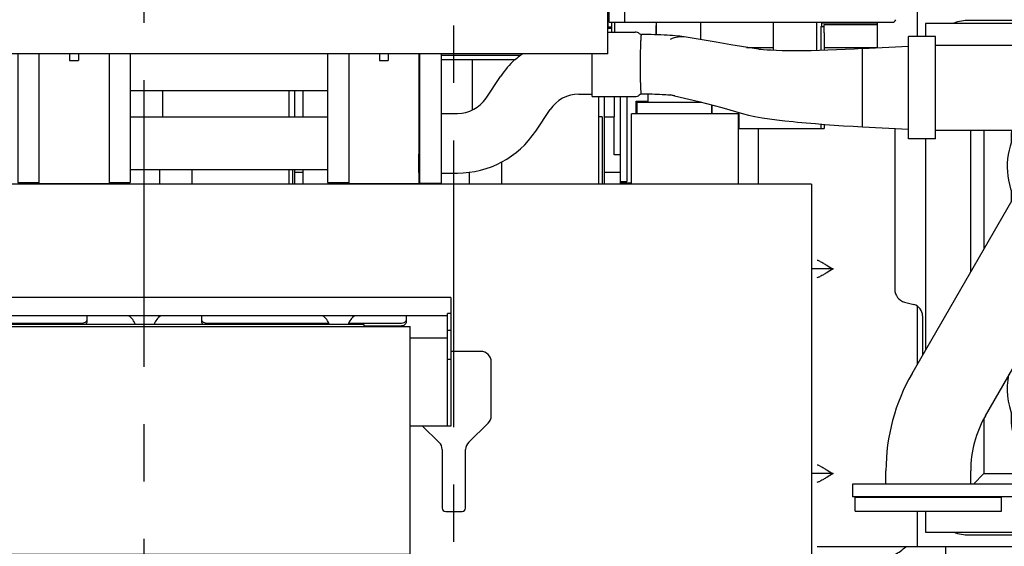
# Model space of a CAD drawing. Header units: millimetres. Extents: x 0 to 1189, y 0 to 841.
# Tile 71 of 85: x 763 to 847, y 636 to 681. Entities that reach past the tile are written whole.
import ezdxf
from ezdxf.enums import TextEntityAlignment as Align

# ---------------------------------------------------------------- set-up
doc = ezdxf.new("R2010")
doc.units = ezdxf.units.MM
doc.header["$LTSCALE"] = 65.395
doc.linetypes.add('CENTER', pattern=[0.6, 0.375, -0.075, 0.075, -0.075])
doc.layers.get('0').update_dxf_attribs({"linetype": 'CONTINUOUS'})
for name, color, linetype in [('0006_994800_79_SIMPLE1_X_PBL108', 7, 'CONTINUOUS'), ('1907_040000_TLKS_KS_V_ABL71', 7, 'CONTINUOUS'), ('1907_042000_TLKS_KS_TL_V_ABL92', 7, 'CONTINUOUS'), ('1907_116500_05_SIMPLE1_A#AF0_ABL38', 7, 'CONTINUOUS'), ('1907_116500_05_SIMPLE1_T1_A_PBL141', 7, 'CONTINUOUS'), ('1907_210700_31_SIMPLE1_T1_X_PBL144', 7, 'CONTINUOUS'), ('1907_210700_31_SIMPLE1_X_ABL143', 7, 'CONTINUOUS'), ('1907_723600_05_SIMPLE1_T1_X_PBL94', 7, 'CONTINUOUS'), ('1907_723600_05_SIMPLE1_X_ABL93', 7, 'CONTINUOUS'), ('1907_728000_24_SIMPLE1_T1_X_PBL112', 7, 'CONTINUOUS'), ('1907_728000_24_SIMPLE1_X_ABL111', 7, 'CONTINUOUS'), ('1907_833000_34_SIMPLE1_D#AF0_ABL14', 7, 'CONTINUOUS'), ('1907_833000_34_SIMPLE1_T1_D_PBL120', 7, 'CONTINUOUS'), ('1907_833000_34_SIMPLE1_T2_D_PBL131', 7, 'CONTINUOUS'), ('1907_833000_34_SIMPLE1_T4_D_PBL117', 7, 'CONTINUOUS'), ('1907_884500_18_SIMPLE1_A#AF0_ABL56', 7, 'CONTINUOUS'), ('1907_884500_18_SIMPLE1_T2_A_PBL121', 7, 'CONTINUOUS'), ('1947_000000_IMO-2_SKL_PBL55', 7, 'CONTINUOUS'), ('1947_000000_TLKS_MARKETING_ABL1', 7, 'CONTINUOUS'), ('1947_030000_TLKS_V_ABL2', 7, 'CONTINUOUS'), ('1947_100000_TLKS_V_ABL3', 7, 'CONTINUOUS'), ('1947_111000_11_SIMPLE1_C_ABL34', 7, 'CONTINUOUS'), ('1947_111000_11_SIMPLE1_T1_C_PBL35', 7, 'CONTINUOUS'), ('1947_111000_11_SIMPLE1_T2_C_PBL140', 7, 'CONTINUOUS'), ('1947_111000_11_SIMPLE1_T2_C_PBL146', 7, 'CONTINUOUS'), ('1947_171000_05_SIMPLE1_A_ABL42', 7, 'CONTINUOUS'), ('1947_171000_05_SIMPLE1_T1_A_PBL43', 7, 'CONTINUOUS'), ('1947_171000_05_SIMPLE1_T2_A_PBL132', 7, 'CONTINUOUS'), ('1947_200000_TLKS_V_ABL31', 7, 'CONTINUOUS'), ('1947_700000_TLKS_V_ABL45', 7, 'CONTINUOUS'), ('1947_722000_11_SIMPLE1_A_ABL46', 7, 'CONTINUOUS'), ('1947_722000_11_SIMPLE1_T1_A_PBL47', 7, 'CONTINUOUS'), ('1947_800000_TLKS_V_ABL13', 7, 'CONTINUOUS'), ('1947_832000_08_SIMPLE1_T2_X_PBL129', 7, 'CONTINUOUS'), ('1947_832000_08_SIMPLE1_T2_X_PBL130', 7, 'CONTINUOUS'), ('1947_832000_08_SIMPLE1_T3_X_PBL134', 7, 'CONTINUOUS'), ('1947_832000_08_SIMPLE1_T3_X_PBL135', 7, 'CONTINUOUS'), ('1947_832000_08_SIMPLE1_T3_X_PBL136', 7, 'CONTINUOUS'), ('1947_832000_08_SIMPLE1_T5_X_PBL139', 7, 'CONTINUOUS'), ('1947_832000_08_SIMPLE1_T5_X_PBL142', 7, 'CONTINUOUS'), ('1947_832000_08_SIMPLE1_X_ABL50', 7, 'CONTINUOUS'), ('new_view_1_VBL0', 7, 'CONTINUOUS')]:
    doc.layers.add(name, color=color, linetype=linetype)
doc.styles.get("Standard").update_dxf_attribs({"font": 'txt', "width": 0.6})
doc.dimstyles.new('DIMSTYLE_2', dxfattribs={"dimtxt": 3.5, "dimasz": 3.5, "dimexe": 1.8, "dimexo": 0, "dimgap": 0.875, "dimtad": 1, "dimdec": 0, "dimlfac": 20, "dimdsep": 46, "dimtxsty": 'Standard', "dimblk": '_FILLED', "dimblk1": '_FILLED', "dimblk2": '_FILLED', "dimcen": 0.09, "dimadec": 0, "dimazin": 0, "dimtp": 2, "dimtm": 2, "dimtfac": 1, "dimtdec": 0, "dimtofl": 0, "dimtmove": 0, "dimatfit": 3, "dimldrblk": '_FILLED', "dimfxl": 1, "dimtolj": 1, "dimarcsym": 0})

# ---------------------------------------------------------------- blocks, each defined once
blk = doc.blocks.new('_FILLED')
at = {"color": 0, "linetype": 'ByBlock'}
blk.add_solid([(0, 0), (-1, 0.167), (-1, -0.167)], dxfattribs=at)
blk = doc.blocks.new('*D25')
at = {"color": 2, "linetype": 'Continuous'}
for p, q in [((906.459, 738.756), (920.3, 738.756)), ((918.5, 738.756), (918.5, 669.378)), ((918.5, 600), (918.5, 669.378)), ((842.276, 600), (920.3, 600))]:
    blk.add_line(p, q, dxfattribs=at)
at = {"color": 2, "linetype": 'Continuous', "xscale": 3.5, "yscale": 3.5, "zscale": 3.5}
for p, rotation in [((918.5, 738.756), 90), ((918.5, 600), 270)]:
    blk.add_blockref('_FILLED', p, dxfattribs=dict(at, rotation=rotation))
at = {"color": 2, "linetype": 'Continuous', "width": 0.672619}
blk.add_text('2775', height=3.5, rotation=90, dxfattribs=at).set_placement((917.625, 669.378), align=Align.CENTER)
blk = doc.blocks.new('1947_111000_11_SIMPLE1_T1_C_PBL35', base_point=(709.5, 619.625))
at = {"layer": '1947_111000_11_SIMPLE1_T1_C_PBL35', "color": 7, "linetype": 'Continuous'}
for p, q in [((830.6, 666.75), (585.892, 666.75)), ((830.6, 666.75), (830.6, 614.3)), ((802.3, 652.452), (799.75, 652.452)), ((803.2, 646.952), (803.2, 651.552)), ((801.273, 644.697), (802.927, 646.307)), ((797.331, 646.055), (798.727, 644.697)), ((799, 644.052), (799, 639.052)), ((801, 639.052), (801, 644.052)), ((799.3, 638.752), (800.7, 638.752))]:
    blk.add_line(p, q, dxfattribs=at)
for centre, radius, start, end in [((802.3, 651.552), 0.9, 0, 90), ((802.3, 646.952), 0.9, 314.204, 360), ((798.1, 644.052), 0.9, 0, 45.796), ((801.9, 644.052), 0.9, 134.204, 180), ((799.3, 639.052), 0.3, 180, 270), ((800.7, 639.052), 0.3, 270, 360)]:
    blk.add_arc(centre, radius, start, end, dxfattribs=at)
blk = doc.blocks.new('1947_111000_11_SIMPLE1_T2_C_PBL140', base_point=(800.425, 673.425))
at = {"layer": '1947_111000_11_SIMPLE1_T2_C_PBL140', "color": 7, "linetype": 'Continuous'}
for p, q in [((813.175, 680.1), (813.475, 680.1)), ((801.6, 673.1), (801.6, 677.4)), ((787.1, 672.5), (787.1, 674.75)), ((812.4, 666.75), (812.4, 674.25)), ((812.9, 666.75), (812.9, 674.25)), ((813.75, 672.5), (813.75, 674.25)), ((812.68, 672.5), (812.4, 672.5)), ((812.68, 672.5), (812.68, 666.75)), ((812.9, 672.5), (813.75, 672.5)), ((804.096, 666.75), (804.096, 668.65)), ((787.1, 666.75), (787.1, 668)), ((801.32, 667.772), (801.32, 666.75)), ((790.192, 666.75), (790.192, 666.9))]:
    blk.add_line(p, q, dxfattribs=at)
blk = doc.blocks.new('1947_111000_11_SIMPLE1_T2_C_PBL146', base_point=(773.5, 670.75))
at = {"layer": '1947_111000_11_SIMPLE1_T2_C_PBL146', "color": 7, "linetype": 'Continuous'}
for p, q in [((760.6, 672.5), (760.6, 674.75)), ((775.1, 672.5), (775.1, 674.75)), ((785.9, 672.5), (785.9, 674.75)), ((786.4, 672.5), (786.4, 674.75)), ((760.6, 666.75), (760.6, 668)), ((774.82, 668), (774.82, 666.75)), ((777.596, 666.75), (777.596, 668)), ((785.9, 666.75), (785.9, 668)), ((786.18, 668), (786.18, 666.75)), ((786.4, 666.75), (786.4, 668)), ((763.692, 666.75), (763.692, 666.9)), ((771.6, 666.75), (771.6, 666.9))]:
    blk.add_line(p, q, dxfattribs=at)
blk = doc.blocks.new('1947_111000_11_SIMPLE1_C_ABL34', base_point=(709.5, 626.3))
at = {"layer": '1947_111000_11_SIMPLE1_T1_C_PBL35'}
blk.add_blockref('1947_111000_11_SIMPLE1_T1_C_PBL35', (709.5, 619.625), dxfattribs=at)
at = {"layer": '1947_111000_11_SIMPLE1_T2_C_PBL140'}
blk.add_blockref('1947_111000_11_SIMPLE1_T2_C_PBL140', (800.425, 673.425), dxfattribs=at)
at = {"layer": '1947_111000_11_SIMPLE1_T2_C_PBL146'}
blk.add_blockref('1947_111000_11_SIMPLE1_T2_C_PBL146', (773.5, 670.75), dxfattribs=at)
blk = doc.blocks.new('1907_116500_05_SIMPLE1_T1_A_PBL141', base_point=(818.85, 676.67))
at = {"layer": '1907_116500_05_SIMPLE1_T1_A_PBL141', "color": 7, "linetype": 'Continuous'}
for p, q in [((821.1, 680.59), (821.1, 679.107)), ((816.6, 674.441), (816.6, 673.75)), ((815.65, 673.75), (821.212, 673.75)), ((815.65, 673.75), (815.65, 672.75)), ((821.1, 673.779), (821.1, 673.75)), ((822.05, 673.53), (822.05, 672.75))]:
    blk.add_line(p, q, dxfattribs=at)
blk = doc.blocks.new('1907_116500_05_SIMPLE1_A#AF0_ABL38', base_point=(704.8, 673.67))
at = {"layer": '1907_116500_05_SIMPLE1_T1_A_PBL141'}
blk.add_blockref('1907_116500_05_SIMPLE1_T1_A_PBL141', (818.85, 676.67), dxfattribs=at)
blk = doc.blocks.new('1947_171000_05_SIMPLE1_T1_A_PBL43', base_point=(704.5, 681.032))
at = {"layer": '1947_171000_05_SIMPLE1_T1_A_PBL43', "color": 7, "linetype": 'Continuous'}
for p, q in [((787.1, 667.75), (786.4, 667.75)), ((814.235, 667.75), (812.9, 667.75)), ((814.5, 666.984), (814.5, 666.825))]:
    blk.add_line(p, q, dxfattribs=at)
blk = doc.blocks.new('1947_171000_05_SIMPLE1_T2_A_PBL132', base_point=(814.455, 670.5))
at = {"layer": '1947_171000_05_SIMPLE1_T2_A_PBL132', "color": 7, "linetype": 'Continuous'}
for p, q in [((814.235, 674.25), (814.235, 666.75)), ((814.81, 674.25), (814.81, 666.984)), ((813.71, 669.259), (813.71, 672.5)), ((814.235, 669.259), (813.71, 669.259)), ((814.31, 666.984), (814.81, 666.984)), ((814.31, 666.984), (814.31, 666.75)), ((815.2, 666.825), (814.31, 666.825))]:
    blk.add_line(p, q, dxfattribs=at)
blk = doc.blocks.new('1947_171000_05_SIMPLE1_A_ABL42', base_point=(704.85, 680.994))
at = {"layer": '1947_171000_05_SIMPLE1_T1_A_PBL43'}
blk.add_blockref('1947_171000_05_SIMPLE1_T1_A_PBL43', (704.5, 681.032), dxfattribs=at)
at = {"layer": '1947_171000_05_SIMPLE1_T2_A_PBL132'}
blk.add_blockref('1947_171000_05_SIMPLE1_T2_A_PBL132', (814.455, 670.5), dxfattribs=at)
blk = doc.blocks.new('1947_100000_TLKS_V_ABL3', base_point=(695.8, 612.819))
at = {"layer": '1907_116500_05_SIMPLE1_A#AF0_ABL38'}
blk.add_blockref('1907_116500_05_SIMPLE1_A#AF0_ABL38', (704.8, 673.67), dxfattribs=at)
at = {"layer": '1947_111000_11_SIMPLE1_C_ABL34'}
blk.add_blockref('1947_111000_11_SIMPLE1_C_ABL34', (709.5, 626.3), dxfattribs=at)
at = {"layer": '1947_171000_05_SIMPLE1_A_ABL42'}
blk.add_blockref('1947_171000_05_SIMPLE1_A_ABL42', (704.85, 680.994), dxfattribs=at)
blk = doc.blocks.new('1907_833000_34_SIMPLE1_T4_D_PBL117', base_point=(840.6, 639.39995))
at = {"layer": '1907_833000_34_SIMPLE1_T4_D_PBL117', "color": 7, "linetype": 'Continuous'}
for p, q in [((834.35, 639.99995), (846.85, 639.99995)), ((834.35, 638.79995), (834.35, 639.99995)), ((846.85, 638.79995), (846.85, 639.99995)), ((834.35, 638.79995), (846.85, 638.79995))]:
    blk.add_line(p, q, dxfattribs=at)
blk = doc.blocks.new('1907_833000_34_SIMPLE1_T1_D_PBL120', base_point=(853.6, 655.689))
at = {"layer": '1907_833000_34_SIMPLE1_T1_D_PBL120', "color": 7, "linetype": 'Continuous'}
for p, q in [((855.783, 671.161), (855.78, 671.164)), ((839.202, 650.562), (850.466, 670.071)), ((849.2, 653.378), (856.745, 666.446)), ((847.817, 651.001), (849.192, 653.383)), ((853.787, 650.73), (849.192, 653.383)), ((845.481, 646.938), (847.825, 650.997)), ((847.817, 651.001), (851.056, 649.131)), ((853.657, 650.569), (853.787, 650.73)), ((849.975, 649.25), (849.975, 641.1)), ((857.225, 649.25), (857.225, 641.1)), ((862.975, 649.25), (862.975, 641.1)), ((870.225, 649.25), (870.225, 641.1)), ((836.975, 641.1), (836.975, 642.25)), ((844.225, 641.1), (844.225, 642.25)), ((873.1, 641.1), (834.1, 641.1)), ((834.1, 641.1), (834.1, 640.001)), ((873.1, 641.1), (873.1, 640.001)), ((873.1, 640.001), (834.1, 640.001))]:
    blk.add_line(p, q, dxfattribs=at)
for centre, radius, start, end in [((853.6, 668.25), 6.25, 149.97303, 204.485), ((853.6, 668.25), 6.25, 304.38018, 2.84436), ((860.1, 658.75), 5.261, 124.38018, 304.38018), ((845.096, 658.75), 6.5, 313.94458, 344.96068), ((866.6, 649.25), 6.25, 305.46746, 124.38018), ((853.6, 649.25), 3.625, 0, 129.1098), ((866.6, 649.25), 3.625, 0, 180), ((853.6, 642.25), 16.625, 150, 180), ((853.6, 649.25), 6.25, 168.83023, 235.33834), ((853.6, 649.25), 3.625, 172.32767, 180), ((853.6, 642.25), 9.375, 150, 180), ((860.1, 638.573), 6.25, 64.90905, 115.08977)]:
    blk.add_arc(centre, radius, start, end, dxfattribs=at)
for start_param, end_param in [(1.057603, 1.570796), (-1.570796, -0.120345)]:
    blk.add_ellipse((853.605, 668.259), major_axis=(1.814, 3.143), ratio=0.998899, start_param=start_param, end_param=end_param, dxfattribs=at)
blk.add_open_spline([(851.056, 649.131), (851.203, 649.343), (851.538, 649.74), (852.16, 650.21), (852.88, 650.512), (853.399, 650.574), (853.657, 650.569)], degree=3, knots=[0, 0, 0, 0, 0.250201, 0.500254, 0.750169, 1, 1, 1, 1], dxfattribs=at)
blk = doc.blocks.new('1907_833000_34_SIMPLE1_T2_D_PBL131', base_point=(832.84, 672.753))
at = {"layer": '1907_833000_34_SIMPLE1_T2_D_PBL131', "color": 7, "linetype": 'Continuous'}
for p, q in [((831.4, 680.225), (831.7, 680.225)), ((831.4, 680.225), (831.4, 678.178)), ((813.175, 679.75), (815.521, 679.75)), ((831.7, 679.696), (831.7, 678.187)), ((841.2, 679.375), (838.9, 679.375)), ((838.9, 670.625), (838.9, 679.375)), ((841.2, 670.625), (841.2, 679.375)), ((825.052, 678.45), (827.325, 678.45)), ((834.974, 678.347), (838.9, 678.56)), ((834.974, 671.657), (834.974, 678.347)), ((841.2, 678.625), (854.438, 678.625)), ((797.1, 666.75), (797.1, 677.894)), ((798.95, 666.75), (798.95, 677.894)), ((798.95, 677.784), (805.717, 677.784)), ((798.95, 677.4), (805.267, 677.4)), ((811.83, 674.25), (811.83, 677.894)), ((802.761, 674.114), (803.996, 675.965)), ((861.105, 676.523), (868.679, 671.219)), ((810.694, 674.45), (811.83, 674.45)), ((811.83, 674.25), (815.521, 674.25)), ((822.937, 673.297), (824.775, 672.766)), ((798.95, 672.8), (800.307, 672.8)), ((807.005, 671.285), (808.239, 673.136)), ((824.4, 671.5), (824.4, 672.879)), ((824.4, 671.5), (831.7, 671.5)), ((831.4, 671.89), (831.4, 671.5)), ((831.7, 671.866), (831.7, 671.5)), ((834.974, 671.653), (834.974, 671.657)), ((834.974, 671.653), (838.9, 671.44)), ((841.2, 671.375), (854.438, 671.375)), ((841.2, 670.625), (838.9, 670.625)), ((856.947, 670.584), (864.521, 665.281)), ((797, 667.747), (797, 669.306)), ((797.1, 669.3), (797, 669.3)), ((797.1, 667.8), (797, 667.8)), ((798.95, 667.7), (800.307, 667.7)), ((797.1, 666.9), (797, 666.9)), ((798.95, 666.804), (797.1, 666.804))]:
    blk.add_line(p, q, dxfattribs=at)
for points in [[(826.064, 678.284), (823.69, 678.674), (822.451, 678.88), (819.878, 679.313)], [(834.974, 678.347), (834.242, 678.3), (833.495, 678.259), (832.747, 678.224), (832.006, 678.196), (831.278, 678.175), (830.571, 678.16), (829.893, 678.151), (829.25, 678.149), (828.649, 678.153), (828.096, 678.162), (827.598, 678.176), (827.163, 678.194), (826.796, 678.214), (826.501, 678.236), (826.285, 678.256), (826.144, 678.272), (826.064, 678.284)], [(818.876, 674.315), (820.969, 673.814), (822.937, 673.297)], [(824.775, 672.766), (825.202, 672.651), (825.749, 672.534), (826.368, 672.425), (826.996, 672.332), (827.642, 672.248), (828.323, 672.169), (829.036, 672.095), (829.402, 672.059), (830.156, 671.991), (830.934, 671.926), (831.73, 671.864), (832.538, 671.806), (833.354, 671.751), (834.17, 671.7), (834.974, 671.653)]]:
    blk.add_lwpolyline(points, dxfattribs=at)
for radius in [0.8, 0.465]:
    blk.add_circle((857.1, 677), radius, dxfattribs=at)
for centre, radius, start, end in [((815.521, 679.15), 0.6, 54.59972, 89.99523), ((816.216, 680.128), 0.6, 234.59972, 255.04267), ((854.438, 667), 11.625, 55, 90), ((810.694, 671.5), 8.05, 132.86831, 146.31), ((810.694, 671.5), 8.016, 128.37375, 132.6037), ((859.505, 593.812), 99.721, 122.5237, 122.64102), ((800.307, 675.75), 2.95, 270, 326.31), ((810.694, 671.5), 2.95, 90, 146.31), ((815.521, 674.85), 0.6, 270.00477, 305.40028), ((816.216, 673.872), 0.6, 105.9988, 125.40028), ((819.383, 676.533), 2.276, 247.63587, 257.1336), ((818.594, 672.466), 1.868, 81.08392, 81.27343), ((818.689, 673.067), 1.26, 80.1899, 81.14233), ((866.6, 668.25), 6.25, 180.4767, 109.46575), ((800.307, 675.75), 8.05, 270, 326.31), ((854.438, 667), 4.375, 55, 90), ((866.6, 668.25), 3.625, 235, 55)]:
    blk.add_arc(centre, radius, start, end, dxfattribs=at)
for points, knots in [([(815.965, 676.81), (815.965, 676.985), (815.967, 677.329), (815.975, 677.832), (815.986, 678.299), (816, 678.711), (816.012, 679.012), (816.023, 679.212), (816.03, 679.329), (816.037, 679.419), (816.044, 679.489), (816.051, 679.522), (816.055, 679.549), (816.06, 679.549)], [0, 0, 0, 0, 0.19117, 0.377027, 0.549694, 0.70199, 0.827634, 0.878792, 0.921439, 0.955132, 0.97953, 0.994426, 1, 1, 1, 1]), ([(819.877, 679.314), (819.635, 679.361), (819.097, 679.428), (817.824, 679.519), (816.795, 679.543), (816.06, 679.549)], [0, 0, 0, 0, 0.193596, 0.424391, 1, 1, 1, 1]), ([(819.878, 679.313), (819.651, 679.352), (819.18, 679.359), (818.728, 679.225), (818.517, 679.128)], [0, 0, 0, 0, 0.497343, 1, 1, 1, 1]), ([(816.05, 674.449), (816.045, 674.449), (816.041, 674.47), (816.035, 674.498), (816.028, 674.556), (816.022, 674.631), (816.015, 674.729), (816.006, 674.897), (815.995, 675.151), (815.983, 675.501), (815.973, 675.905), (815.967, 676.347), (815.965, 676.653), (815.965, 676.81)], [0, 0, 0, 0, 0.005522, 0.019909, 0.043424, 0.07592, 0.117136, 0.166723, 0.28925, 0.439343, 0.6119, 0.800993, 1, 1, 1, 1]), ([(818.877, 674.312), (818.746, 674.333), (818.391, 674.366), (817.758, 674.407), (816.948, 674.436), (816.36, 674.446), (816.05, 674.449)], [0, 0, 0, 0, 0.140914, 0.377047, 0.671859, 1, 1, 1, 1])]:
    blk.add_open_spline(points, degree=3, knots=knots, dxfattribs=at)
blk = doc.blocks.new('1907_833000_34_SIMPLE1_D#AF0_ABL14', base_point=(714.875, 648.462))
at = {"layer": '1907_833000_34_SIMPLE1_T1_D_PBL120'}
blk.add_blockref('1907_833000_34_SIMPLE1_T1_D_PBL120', (853.6, 655.689), dxfattribs=at)
at = {"layer": '1907_833000_34_SIMPLE1_T2_D_PBL131'}
blk.add_blockref('1907_833000_34_SIMPLE1_T2_D_PBL131', (832.84, 672.753), dxfattribs=at)
at = {"layer": '1907_833000_34_SIMPLE1_T4_D_PBL117'}
blk.add_blockref('1907_833000_34_SIMPLE1_T4_D_PBL117', (840.6, 639.4), dxfattribs=at)
blk = doc.blocks.new('1947_832000_08_SIMPLE1_T2_X_PBL129', base_point=(767.5, 672.322))
at = {"layer": '1947_832000_08_SIMPLE1_T2_X_PBL129', "color": 7, "linetype": 'Continuous'}
for p, q in [((764.5, 677.894), (764.5, 672.196)), ((767.125, 677.894), (767.125, 677.318)), ((767.875, 677.894), (767.875, 677.318)), ((770.5, 677.894), (770.5, 672.196)), ((767.125, 677.318), (767.875, 677.318)), ((764.5, 670.934), (764.5, 666.75)), ((770.5, 670.246), (770.5, 666.75)), ((764.5, 666.796), (770.5, 666.796))]:
    blk.add_line(p, q, dxfattribs=at)
blk = doc.blocks.new('1947_832000_08_SIMPLE1_T2_X_PBL130', base_point=(794, 672.322))
at = {"layer": '1947_832000_08_SIMPLE1_T2_X_PBL130', "color": 7, "linetype": 'Continuous'}
for p, q in [((791, 677.894), (791, 672.196)), ((793.625, 677.894), (793.625, 677.318)), ((794.375, 677.894), (794.375, 677.318)), ((797, 677.894), (797, 669.306)), ((793.625, 677.318), (794.375, 677.318)), ((791, 670.934), (791, 666.75)), ((797, 667.747), (797, 666.75)), ((791, 666.796), (797, 666.796))]:
    blk.add_line(p, q, dxfattribs=at)
blk = doc.blocks.new('1947_832000_08_SIMPLE1_T3_X_PBL134', base_point=(771.4, 672.397))
at = {"layer": '1947_832000_08_SIMPLE1_T3_X_PBL134', "color": 7, "linetype": 'Continuous'}
for p, q in [((772.3, 677.894), (772.3, 666.9)), ((770.5, 677.135), (770.5, 675.05)), ((770.5, 672.196), (770.5, 670.115)), ((770.5, 666.9), (772.3, 666.9))]:
    blk.add_line(p, q, dxfattribs=at)
blk = doc.blocks.new('1947_832000_08_SIMPLE1_T3_X_PBL135', base_point=(763.6, 672.397))
at = {"layer": '1947_832000_08_SIMPLE1_T3_X_PBL135', "color": 7, "linetype": 'Continuous'}
for p, q in [((762.7, 677.894), (762.7, 666.9)), ((764.5, 677.135), (764.5, 675.05)), ((764.5, 672.196), (764.5, 670.115)), ((762.7, 666.9), (764.5, 666.9))]:
    blk.add_line(p, q, dxfattribs=at)
blk = doc.blocks.new('1947_832000_08_SIMPLE1_T3_X_PBL136', base_point=(790.1, 672.397))
at = {"layer": '1947_832000_08_SIMPLE1_T3_X_PBL136', "color": 7, "linetype": 'Continuous'}
for p, q in [((789.2, 677.894), (789.2, 666.9)), ((791, 677.135), (791, 675.05)), ((791, 672.196), (791, 670.115)), ((789.2, 666.9), (791, 666.9))]:
    blk.add_line(p, q, dxfattribs=at)
blk = doc.blocks.new('1947_832000_08_SIMPLE1_T5_X_PBL139', base_point=(701.25, 670.25))
at = {"layer": '1947_832000_08_SIMPLE1_T5_X_PBL139', "color": 7, "linetype": 'Continuous'}
for p, q in [((772.3, 672.5), (789.2, 672.5)), ((772.3, 668), (789.2, 668))]:
    blk.add_line(p, q, dxfattribs=at)
blk = doc.blocks.new('1947_832000_08_SIMPLE1_T5_X_PBL142', base_point=(701.25, 674.75))
at = {"layer": '1947_832000_08_SIMPLE1_T5_X_PBL142', "color": 7, "linetype": 'Continuous'}
blk.add_line((772.3, 674.75), (789.2, 674.75), dxfattribs=at)
blk = doc.blocks.new('1947_832000_08_SIMPLE1_X_ABL50', base_point=(701.25, 672.322))
at = {"layer": '1947_832000_08_SIMPLE1_T2_X_PBL129'}
blk.add_blockref('1947_832000_08_SIMPLE1_T2_X_PBL129', (767.5, 672.322), dxfattribs=at)
at = {"layer": '1947_832000_08_SIMPLE1_T2_X_PBL130'}
blk.add_blockref('1947_832000_08_SIMPLE1_T2_X_PBL130', (794, 672.322), dxfattribs=at)
at = {"layer": '1947_832000_08_SIMPLE1_T3_X_PBL134'}
blk.add_blockref('1947_832000_08_SIMPLE1_T3_X_PBL134', (771.4, 672.397), dxfattribs=at)
at = {"layer": '1947_832000_08_SIMPLE1_T3_X_PBL135'}
blk.add_blockref('1947_832000_08_SIMPLE1_T3_X_PBL135', (763.6, 672.397), dxfattribs=at)
at = {"layer": '1947_832000_08_SIMPLE1_T3_X_PBL136'}
blk.add_blockref('1947_832000_08_SIMPLE1_T3_X_PBL136', (790.1, 672.397), dxfattribs=at)
at = {"layer": '1947_832000_08_SIMPLE1_T5_X_PBL139'}
blk.add_blockref('1947_832000_08_SIMPLE1_T5_X_PBL139', (701.25, 670.25), dxfattribs=at)
at = {"layer": '1947_832000_08_SIMPLE1_T5_X_PBL142'}
blk.add_blockref('1947_832000_08_SIMPLE1_T5_X_PBL142', (701.25, 674.75), dxfattribs=at)
blk = doc.blocks.new('0006_994800_79_SIMPLE1_X_PBL108', base_point=(773.768, 644.57))
at = {"layer": '0006_994800_79_SIMPLE1_X_PBL108', "color": 7, "linetype": 'Continuous'}
for p, q in [((751.268, 654.57), (796.268, 654.57)), ((751.268, 634.57), (751.268, 654.57)), ((796.268, 634.57), (796.268, 654.57)), ((796.268, 635.07), (751.268, 635.07)), ((751.268, 634.57), (796.268, 634.57))]:
    blk.add_line(p, q, dxfattribs=at)
blk = doc.blocks.new('1907_884500_18_SIMPLE1_T2_A_PBL121', base_point=(773.517, 651.552))
at = {"layer": '1907_884500_18_SIMPLE1_T2_A_PBL121', "color": 7, "linetype": 'Continuous'}
for p, q in [((799.75, 657.05), (747.285, 657.05)), ((747.285, 646.055), (747.285, 657.05)), ((799.75, 657.05), (799.75, 646.055)), ((799.45, 655.482), (747.285, 655.482)), ((747.585, 646.055), (747.585, 655.482)), ((799.75, 655.695), (799.45, 655.695)), ((799.45, 646.055), (799.45, 655.695)), ((751.102, 654.971), (751.102, 655.36)), ((756.115, 654.83), (751.602, 654.83)), ((792.3, 654.75), (754.8, 654.75)), ((754.8, 654.75), (754.8, 654.57)), ((768.102, 654.83), (757.785, 654.83)), ((768.602, 655.36), (768.602, 654.971)), ((778.432, 654.971), (778.432, 655.36)), ((789.315, 654.83), (778.932, 654.83)), ((795.432, 654.83), (790.985, 654.83)), ((792.3, 654.75), (792.3, 654.57)), ((795.932, 655.36), (795.932, 654.971)), ((747.285, 654.232), (747.585, 654.232)), ((754.8, 654.617), (751.602, 654.617)), ((795.432, 654.617), (792.3, 654.617)), ((799.75, 654.232), (799.45, 654.232)), ((751.268, 653.581), (747.585, 653.581)), ((799.45, 653.581), (796.268, 653.581)), ((747.285, 651.768), (747.585, 651.768)), ((799.75, 651.768), (799.45, 651.768)), ((747.285, 646.055), (751.268, 646.055)), ((799.75, 646.055), (796.268, 646.055))]:
    blk.add_line(p, q, dxfattribs=at)
for centre, start, end in [((754.736, 654.25), 19.46991, 56.10176), ((759.164, 654.25), 123.89824, 160.53009), ((771.336, 654.25), 19.46991, 56.10176), ((775.764, 654.25), 123.89824, 160.53009), ((787.936, 654.25), 19.46991, 56.10176), ((792.364, 654.25), 123.89824, 160.53009)]:
    blk.add_arc(centre, 1.5, start, end, dxfattribs=at)
for points in [[(751.102, 655.36), (751.102, 655.402), (751.114, 655.445), (751.134, 655.483)], [(768.571, 655.483), (768.591, 655.445), (768.602, 655.402), (768.602, 655.36)], [(778.432, 655.36), (778.432, 655.402), (778.444, 655.445), (778.464, 655.483)], [(795.901, 655.483), (795.921, 655.445), (795.932, 655.402), (795.932, 655.36)]]:
    blk.add_open_spline(points, degree=3, dxfattribs=at)
for points, knots in [([(751.602, 654.83), (751.538, 654.83), (751.413, 654.846), (751.249, 654.92), (751.133, 655.036), (751.102, 655.136), (751.102, 655.183)], [0, 0, 0, 0, 0.28797, 0.555344, 0.790533, 1, 1, 1, 1]), ([(751.602, 654.617), (751.538, 654.617), (751.413, 654.634), (751.249, 654.708), (751.133, 654.823), (751.102, 654.924), (751.102, 654.971)], [0, 0, 0, 0, 0.28797, 0.555344, 0.790533, 1, 1, 1, 1]), ([(768.602, 655.183), (768.602, 655.136), (768.572, 655.036), (768.455, 654.92), (768.292, 654.846), (768.167, 654.83), (768.102, 654.83)], [0, 0, 0, 0, 0.209467, 0.444656, 0.71203, 1, 1, 1, 1]), ([(768.602, 654.971), (768.602, 654.931), (768.581, 654.845), (768.525, 654.778), (768.491, 654.749)], [0, 0, 0, 0, 0.476882, 1, 1, 1, 1]), ([(778.932, 654.83), (778.868, 654.83), (778.743, 654.846), (778.579, 654.92), (778.463, 655.036), (778.432, 655.136), (778.432, 655.183)], [0, 0, 0, 0, 0.28797, 0.555344, 0.790533, 1, 1, 1, 1]), ([(778.543, 654.749), (778.51, 654.778), (778.454, 654.845), (778.432, 654.931), (778.432, 654.971)], [0, 0, 0, 0, 0.523118, 1, 1, 1, 1]), ([(795.932, 655.183), (795.932, 655.136), (795.902, 655.036), (795.785, 654.92), (795.622, 654.846), (795.497, 654.83), (795.432, 654.83)], [0, 0, 0, 0, 0.209467, 0.444656, 0.71203, 1, 1, 1, 1]), ([(795.932, 654.971), (795.932, 654.924), (795.902, 654.823), (795.785, 654.708), (795.622, 654.634), (795.497, 654.617), (795.432, 654.617)], [0, 0, 0, 0, 0.209467, 0.444656, 0.71203, 1, 1, 1, 1])]:
    blk.add_open_spline(points, degree=3, knots=knots, dxfattribs=at)
blk = doc.blocks.new('1907_884500_18_SIMPLE1_A#AF0_ABL56', base_point=(707.267, 639.765))
at = {"layer": '0006_994800_79_SIMPLE1_X_PBL108'}
blk.add_blockref('0006_994800_79_SIMPLE1_X_PBL108', (773.768, 644.57), dxfattribs=at)
at = {"layer": '1907_884500_18_SIMPLE1_T2_A_PBL121'}
blk.add_blockref('1907_884500_18_SIMPLE1_T2_A_PBL121', (773.517, 651.552), dxfattribs=at)
blk = doc.blocks.new('1947_800000_TLKS_V_ABL13', base_point=(714.875, 648.462))
at = {"layer": '1907_833000_34_SIMPLE1_D#AF0_ABL14'}
blk.add_blockref('1907_833000_34_SIMPLE1_D#AF0_ABL14', (714.875, 648.462), dxfattribs=at)
at = {"layer": '1907_884500_18_SIMPLE1_A#AF0_ABL56'}
blk.add_blockref('1907_884500_18_SIMPLE1_A#AF0_ABL56', (707.267, 639.765), dxfattribs=at)
at = {"layer": '1947_832000_08_SIMPLE1_X_ABL50'}
blk.add_blockref('1947_832000_08_SIMPLE1_X_ABL50', (701.25, 672.322), dxfattribs=at)
blk = doc.blocks.new('1907_210700_31_SIMPLE1_T1_X_PBL144', base_point=(802.852, 700.25))
at = {"layer": '1907_210700_31_SIMPLE1_T1_X_PBL144', "color": 7, "linetype": 'Continuous'}
for p, q in [((797.5, 718.6), (797.5, 720.3)), ((797.5, 720.3), (802.5, 720.3)), ((799.719, 718.6), (799.719, 720.3)), ((800.281, 718.6), (800.281, 720.3)), ((802.5, 718.6), (802.5, 720.3)), ((797.5, 718.6), (802.5, 718.6)), ((798.786, 715.452), (798.786, 718.6)), ((801.214, 715.452), (801.214, 718.6)), ((793.248, 713.802), (793.248, 715.452)), ((793.248, 715.452), (806.752, 715.452)), ((806.752, 713.802), (806.752, 715.452)), ((792.23, 702.44), (792.23, 713.802)), ((792.23, 713.802), (807.765, 713.802)), ((792.875, 702.44), (792.875, 713.802)), ((807.122, 702.44), (807.122, 713.802)), ((807.765, 702.44), (807.765, 713.802)), ((813.2, 680.2), (813.2, 680.8)), ((813.175, 680.2), (813.475, 680.2))]:
    blk.add_line(p, q, dxfattribs=at)
blk = doc.blocks.new('1907_210700_31_SIMPLE1_X_ABL143', base_point=(802.8525, 700.25))
at = {"layer": '1907_210700_31_SIMPLE1_T1_X_PBL144'}
blk.add_blockref('1907_210700_31_SIMPLE1_T1_X_PBL144', (802.8525, 700.25), dxfattribs=at)
blk = doc.blocks.new('1947_200000_TLKS_V_ABL31', base_point=(694.987, 646.4))
at = {"layer": '1907_210700_31_SIMPLE1_X_ABL143'}
blk.add_blockref('1907_210700_31_SIMPLE1_X_ABL143', (802.852, 700.25), dxfattribs=at)
blk = doc.blocks.new('1947_722000_11_SIMPLE1_T1_A_PBL47', base_point=(735.15, 699.88))
at = {"layer": '1947_722000_11_SIMPLE1_T1_A_PBL47', "color": 7, "linetype": 'Continuous'}
for p, q in [((814.626, 680.59), (814.626, 703.577)), ((813.175, 677.894), (813.175, 702.44)), ((813.284, 680.59), (813.284, 702.44)), ((813.284, 680.8), (813.175, 680.8)), ((813.284, 680.59), (837.52, 680.59)), ((813.475, 680.59), (813.475, 679.75)), ((813.75, 680.59), (813.75, 679.75)), ((817.35, 680.33), (817.275, 680.33)), ((817.275, 680.33), (817.275, 679.526)), ((817.35, 679.524), (817.35, 680.59)), ((827.325, 680.59), (827.325, 678.187)), ((831.025, 680.59), (831.025, 678.169)), ((813.175, 677.894), (595.95, 677.894))]:
    blk.add_line(p, q, dxfattribs=at)
blk.add_arc((837.52, 680.89), 0.3, 269.99837, 345.00151, dxfattribs=at)
blk = doc.blocks.new('1947_722000_11_SIMPLE1_A_ABL46', base_point=(735.15, 699.88))
at = {"layer": '1947_722000_11_SIMPLE1_T1_A_PBL47'}
blk.add_blockref('1947_722000_11_SIMPLE1_T1_A_PBL47', (735.15, 699.88), dxfattribs=at)
blk = doc.blocks.new('1947_700000_TLKS_V_ABL45', base_point=(735.15, 699.88))
at = {"layer": '1947_722000_11_SIMPLE1_A_ABL46'}
blk.add_blockref('1947_722000_11_SIMPLE1_A_ABL46', (735.15, 699.88), dxfattribs=at)
blk = doc.blocks.new('1947_030000_TLKS_V_ABL2', base_point=(712.975, 626.133))
at = {"layer": '1947_100000_TLKS_V_ABL3'}
blk.add_blockref('1947_100000_TLKS_V_ABL3', (695.8, 612.819), dxfattribs=at)
at = {"layer": '1947_200000_TLKS_V_ABL31'}
blk.add_blockref('1947_200000_TLKS_V_ABL31', (694.987, 646.4), dxfattribs=at)
at = {"layer": '1947_700000_TLKS_V_ABL45'}
blk.add_blockref('1947_700000_TLKS_V_ABL45', (735.15, 699.88), dxfattribs=at)
at = {"layer": '1947_800000_TLKS_V_ABL13'}
blk.add_blockref('1947_800000_TLKS_V_ABL13', (714.875, 648.462), dxfattribs=at)
blk = doc.blocks.new('1907_723600_05_SIMPLE1_T1_X_PBL94', base_point=(848.015, 658.5))
at = {"layer": '1907_723600_05_SIMPLE1_T1_X_PBL94', "color": 7, "linetype": 'Continuous'}
for p, q in [((840.35, 685.75), (861.65, 685.75)), ((840.35, 681.75), (840.35, 685.75)), ((858.85, 681.75), (858.85, 685.75)), ((860.85, 681.75), (860.85, 685.75)), ((865.759, 685.74), (865.759, 684.5)), ((866.1, 681.75), (866.1, 685.74)), ((869.4, 685.75), (880.35, 685.75)), ((870.6, 685.75), (870.6, 684.5)), ((874.35, 681.151), (874.35, 685.75)), ((880.35, 679.4), (880.35, 685.75)), ((865.759, 684.5), (874.35, 684.5)), ((839.925, 683.75), (840.35, 683.75)), ((838.061, 681.75), (867.35, 681.75)), ((839.124, 681.85), (840.35, 681.85)), ((839.635, 681.75), (839.635, 679.375)), ((848.047, 681.75), (848.047, 680.746)), ((867.35, 681.75), (868.221, 681.712)), ((873.927, 681.213), (868.221, 681.712)), ((872.601, 680.746), (844.1, 680.746)), ((836.25, 680.525), (831.45, 680.525)), ((831.45, 680.525), (831.45, 680.225)), ((831.7, 680.4), (836.25, 680.4)), ((831.7, 679.696), (831.7, 680.4)), ((836.25, 678.416), (836.25, 680.525)), ((831.7, 678.45), (836.25, 678.45)), ((876.597, 671.581), (876.597, 676.75)), ((815.6, 673.85), (816.6, 673.85)), ((815.6, 672.75), (815.6, 673.85)), ((822.1, 672.75), (822.1, 673.517)), ((824.35, 672.75), (815.2, 672.75)), ((815.2, 666.75), (815.2, 672.75)), ((824.35, 666.75), (824.35, 672.889)), ((826.035, 671.5), (826.035, 666.75)), ((837.729, 671.504), (837.729, 657.75)), ((832.445, 659.5), (830.6, 659.5)), ((838.56, 656.667), (839.36, 656.453)), ((839.635, 656.332), (839.635, 651.312)), ((840.104, 655.483), (840.104, 652.125)), ((877.329, 649.219), (880.8, 649.52)), ((876.597, 640.75), (876.597, 648.421)), ((832.445, 642), (830.6, 642)), ((876.541, 637), (878.739, 640.807)), ((839.635, 640.001), (839.635, 640)), ((839.635, 638.8), (839.635, 635.75)), ((844.1, 636.754), (872.6, 636.754)), ((848.047, 636.754), (848.047, 635.75)), ((880.635, 636.774), (880.8, 636.913)), ((874.375, 635.75), (831.1, 635.75)), ((842.101, 634.75), (842.101, 635.75)), ((849.354, 631.25), (849.354, 635.75)), ((837.712, 635.069), (836.662, 634.44)), ((842.106, 634.15), (842.101, 634.75)), ((849.354, 633.85), (872.6, 633.85)), ((837.706, 631.922), (841.087, 632.828)), ((849.354, 631.25), (830.6, 631.25))]:
    blk.add_line(p, q, dxfattribs=at)
for centre, radius, start, end in [((844.1, 676.75), 3.996, 89.99713, 109.3756), ((872.601, 676.749), 3.996, 70.6255, 90), ((873.6, 677.477), 3.75, 53.76882, 85), ((873.6, 677.477), 3.75, 30.86787, 42.81279), ((872.601, 676.749), 3.996, 0.00789, 19.41466), ((877.399, 671.581), 0.802, 180, 221.4889), ((826.197, 647.757), 13.407, 67.43664, 68.5463), ((826.173, 671.303), 13.471, 291.45636, 292.56071), ((838.85, 657.75), 1.121, 180, 254.99917), ((839.1, 655.483), 1.004, 0, 75), ((877.399, 648.421), 0.802, 94.955, 180), ((826.197, 630.257), 13.407, 67.43664, 68.5463), ((883.069, 638.307), 5, 116.60086, 150), ((826.173, 653.803), 13.471, 291.45636, 292.56071), ((872.6, 640.751), 3.997, 340.58551, 359.98638), ((844.1, 640.75), 3.996, 250.62765, 270), ((872.6, 640.751), 3.997, 270, 289.36999), ((874.375, 638.25), 2.5, 269.99841, 330), ((872.6, 646.35), 12.5, 270, 310.00004), ((835.515, 639.177), 4.659, 298.13744, 312.64249), ((837.35, 633.25), 1.375, 120.03502, 285.00103), ((840.731, 634.156), 1.375, 284.99968, 359.76986)]:
    blk.add_arc(centre, radius, start, end, dxfattribs=at)
for points, knots in [([(831.341, 660.138), (831.44, 660.096), (831.63, 659.992), (831.991, 659.768), (832.262, 659.603), (832.445, 659.5)], [0, 0, 0, 0, 0.253423, 0.505328, 1, 1, 1, 1]), ([(832.445, 659.5), (832.262, 659.397), (831.991, 659.232), (831.63, 659.008), (831.44, 658.904), (831.341, 658.862)], [0, 0, 0, 0, 0.494672, 0.746578, 1, 1, 1, 1]), ([(831.341, 642.638), (831.44, 642.596), (831.63, 642.492), (831.991, 642.268), (832.262, 642.103), (832.445, 642)], [0, 0, 0, 0, 0.253423, 0.505328, 1, 1, 1, 1]), ([(832.445, 642), (832.262, 641.897), (831.991, 641.732), (831.63, 641.508), (831.44, 641.404), (831.341, 641.362)], [0, 0, 0, 0, 0.494672, 0.746578, 1, 1, 1, 1])]:
    blk.add_open_spline(points, degree=3, knots=knots, dxfattribs=at)
blk = doc.blocks.new('1907_723600_05_SIMPLE1_X_ABL93', base_point=(848.015, 658.5))
at = {"layer": '1907_723600_05_SIMPLE1_T1_X_PBL94'}
blk.add_blockref('1907_723600_05_SIMPLE1_T1_X_PBL94', (848.015, 658.5), dxfattribs=at)
blk = doc.blocks.new('1907_728000_24_SIMPLE1_T1_X_PBL112', base_point=(858.35, 658.75))
at = {"layer": '1907_728000_24_SIMPLE1_T1_X_PBL112', "color": 7, "linetype": 'Continuous'}
for p, q in [((876.35, 680.5), (840.35, 680.5)), ((840.35, 680.5), (840.35, 679.375)), ((876.35, 637), (876.35, 680.5)), ((872.492, 676.642), (860.925, 676.642)), ((872.492, 676.642), (871.342, 675.492)), ((872.492, 671.368), (872.492, 676.642)), ((871.342, 675.492), (863.771, 675.492)), ((871.342, 673.518), (871.342, 675.492)), ((864.1, 674.426), (864.1, 674.75)), ((864.583, 674.15), (864.494, 674.15)), ((869.5, 674.15), (868.617, 674.15)), ((844.208, 671.375), (844.208, 659.233)), ((845.358, 671.375), (845.358, 661.225)), ((847.7, 671.15), (847.7, 670.293)), ((872.5, 670.277), (872.5, 671.15)), ((840.35, 670.625), (840.35, 652.55)), ((847.7, 666.219), (847.7, 665.35)), ((872.5, 665.35), (872.5, 666.223)), ((872.492, 652.369), (872.492, 665.131)), ((856.273, 662.35), (864.583, 662.35)), ((868.617, 662.35), (869.5, 662.35)), ((871.342, 654.518), (871.342, 662.982)), ((864.565, 655.15), (856.274, 655.15)), ((869.5, 655.15), (868.654, 655.15)), ((872.5, 651.296), (872.5, 652.15)), ((847.7, 647.195), (847.7, 646.35)), ((872.5, 646.35), (872.5, 647.219)), ((845.358, 646.712), (845.358, 642.008)), ((872.492, 641.1), (872.492, 646.13)), ((871.342, 642.008), (871.342, 643.982)), ((858.1, 643.35), (862.1, 643.35)), ((858.1, 642.75), (858.1, 643.35)), ((862.1, 643.35), (862.1, 642.75)), ((844.45, 641.1), (845.358, 642.008)), ((845.358, 642.008), (849.975, 642.008)), ((857.77, 642.008), (862.43, 642.008)), ((870.225, 642.008), (871.342, 642.008)), ((872.25, 641.1), (871.342, 642.008)), ((840.35, 640.001), (840.35, 640)), ((840.35, 638.8), (840.35, 637)), ((840.35, 637), (876.35, 637))]:
    blk.add_line(p, q, dxfattribs=at)
for centre, radius, start, end in [((863.1, 674.75), 1, 0, 126.51063), ((869.5, 671.15), 3, 0, 90), ((850.7, 671.15), 3, 175.85741, 180), ((850.7, 665.35), 3, 180, 181.14814), ((869.5, 665.35), 3, 270, 360), ((850.7, 652.15), 3, 93.8209, 99.34412), ((869.5, 652.15), 3, 0, 90), ((850.7, 646.35), 3, 180, 256.54779), ((869.5, 646.35), 3, 283.45221, 360), ((857.1, 642.75), 1, 278.83166, 360), ((863.1, 642.75), 1, 180, 261.16834)]:
    blk.add_arc(centre, radius, start, end, dxfattribs=at)
blk = doc.blocks.new('1907_728000_24_SIMPLE1_X_ABL111', base_point=(858.35, 658.75))
at = {"layer": '1907_728000_24_SIMPLE1_T1_X_PBL112'}
blk.add_blockref('1907_728000_24_SIMPLE1_T1_X_PBL112', (858.35, 658.75), dxfattribs=at)
blk = doc.blocks.new('1907_042000_TLKS_KS_TL_V_ABL92', base_point=(861.85, 681.935))
at = {"layer": '1907_723600_05_SIMPLE1_X_ABL93'}
blk.add_blockref('1907_723600_05_SIMPLE1_X_ABL93', (848.015, 658.5), dxfattribs=at)
at = {"layer": '1907_728000_24_SIMPLE1_X_ABL111'}
blk.add_blockref('1907_728000_24_SIMPLE1_X_ABL111', (858.35, 658.75), dxfattribs=at)
blk = doc.blocks.new('1907_040000_TLKS_KS_V_ABL71', base_point=(861.85, 648.323))
at = {"layer": '1907_042000_TLKS_KS_TL_V_ABL92'}
blk.add_blockref('1907_042000_TLKS_KS_TL_V_ABL92', (861.85, 681.935), dxfattribs=at)
blk = doc.blocks.new('1947_000000_TLKS_MARKETING_ABL1', base_point=(729.925, 631.51))
at = {"layer": '1907_040000_TLKS_KS_V_ABL71'}
blk.add_blockref('1907_040000_TLKS_KS_V_ABL71', (861.85, 648.323), dxfattribs=at)
at = {"layer": '1947_030000_TLKS_V_ABL2'}
blk.add_blockref('1947_030000_TLKS_V_ABL2', (712.975, 626.133), dxfattribs=at)
blk = doc.blocks.new('1947_000000_IMO-2_SKL_PBL55', base_point=(708.537, 639.941))
at = {"layer": '1947_000000_IMO-2_SKL_PBL55', "color": 2, "linetype": 'CENTER'}
for p, q in [((773.5, 572.65), (773.5, 712.381)), ((800, 567.5), (800, 712.381))]:
    blk.add_line(p, q, dxfattribs=at)
blk = doc.blocks.new('NEW_VIEW_1_VBL0', base_point=(729.925, 635.445))
at = {"layer": '1947_000000_IMO-2_SKL_PBL55'}
blk.add_blockref('1947_000000_IMO-2_SKL_PBL55', (708.537, 639.941), dxfattribs=at)
at = {"layer": '1947_000000_TLKS_MARKETING_ABL1'}
blk.add_blockref('1947_000000_TLKS_MARKETING_ABL1', (729.925, 631.51), dxfattribs=at)

msp = doc.modelspace()

# ---------------------------------------------------------------- block references
at = {"layer": 'new_view_1_VBL0'}
msp.add_blockref('NEW_VIEW_1_VBL0', (729.92501, 635.44483), dxfattribs=at)

# ---------------------------------------------------------------- dimensions: what is measured, and where the dimension line sits
at = {"color": 2, "linetype": 'Continuous'}
dim = msp.add_linear_dim(base=(918.5, 738.7565), p1=(842.27569, 600), p2=(906.45909, 738.7565), angle=90, dimstyle='DIMSTYLE_2', dxfattribs=at)
dim.commit()
dim.dimension.update_dxf_attribs({"geometry": '*D25', "text_midpoint": (918.5, 669.04489), "dimtype": 160})

doc.saveas('drawing.dxf')
